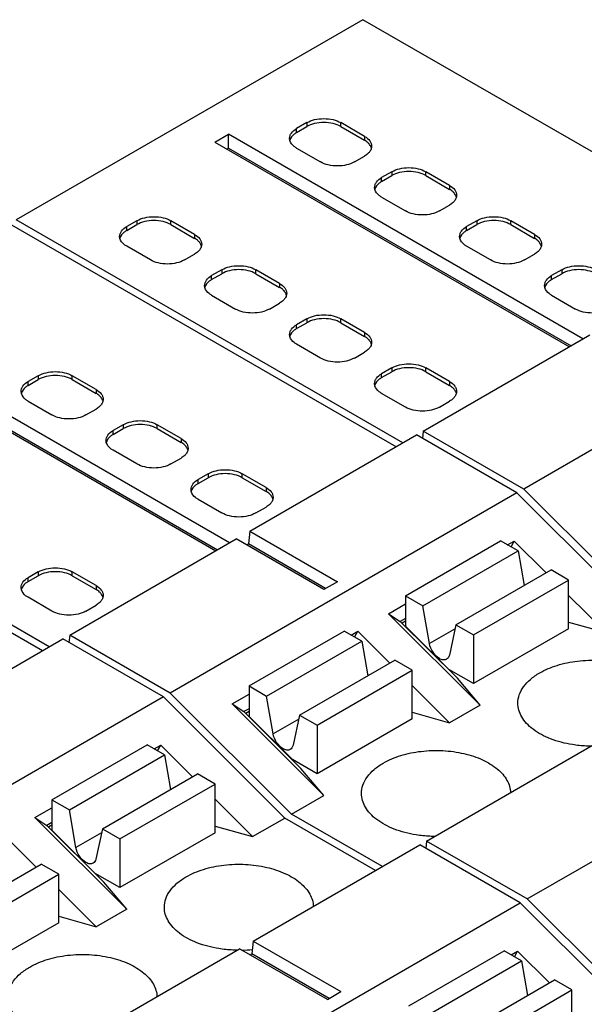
# Model space of a CAD drawing. Header units: inches. Extents: x 0 to 22, y 0 to 17.
# Tile 21 of 46: x 4.187 to 4.649, y 13.553 to 14.36. Entities that reach past the tile are written whole.
import ezdxf

# ---------------------------------------------------------------- set-up
doc = ezdxf.new("R2010")
doc.units = ezdxf.units.IN
doc.header["$LTSCALE"] = 1.21
doc.header["$MEASUREMENT"] = 0
doc.layers.get('0').update_dxf_attribs({"linetype": 'CONTINUOUS'})

msp = doc.modelspace()

# ---------------------------------------------------------------- linework, layer by layer
at = {"color": 7, "linetype": 'CONTINUOUS'}
for p, q in [((4.46797, 14.35957), (4.18401, 14.19562)), ((4.7846, 14.17675), (4.46797, 14.35957)), ((4.42203, 14.27519), (4.41368, 14.27036)), ((4.42203, 14.27519), (4.42203, 14.27197)), ((4.44987, 14.27197), (4.44987, 14.27519)), ((4.46936, 14.26393), (4.44987, 14.27519)), ((4.41368, 14.26715), (4.42203, 14.27197)), ((4.41368, 14.26715), (4.41368, 14.27036)), ((4.44987, 14.27197), (4.46936, 14.26072)), ((4.34666, 14.25923), (4.35779, 14.26566)), ((4.34666, 14.25923), (4.63705, 14.09156)), ((4.35779, 14.25441), (4.35779, 14.26566)), ((4.64819, 14.09799), (4.35779, 14.26566)), ((4.40816, 14.26055), (4.40792, 14.26233)), ((4.46936, 14.26393), (4.46936, 14.26072)), ((4.3564, 14.25361), (4.35779, 14.25441)), ((4.35779, 14.25441), (4.63845, 14.09237)), ((4.41368, 14.25429), (4.43317, 14.24304)), ((4.46101, 14.24304), (4.46936, 14.24786)), ((4.49163, 14.235), (4.48328, 14.23018)), ((4.49163, 14.235), (4.49163, 14.23179)), ((4.51947, 14.23179), (4.51947, 14.235)), ((4.53896, 14.22375), (4.51947, 14.235)), ((4.48328, 14.22696), (4.49163, 14.23179)), ((4.48328, 14.22696), (4.48328, 14.23018)), ((4.51947, 14.23179), (4.53896, 14.22053)), ((4.47775, 14.22037), (4.47751, 14.22214)), ((4.53896, 14.22375), (4.53896, 14.22053)), ((4.48328, 14.2141), (4.50277, 14.20285)), ((4.5306, 14.20285), (4.53896, 14.20768)), ((4.50064, 14.0128), (4.18401, 14.19562)), ((4.28284, 14.19482), (4.27449, 14.18999)), ((4.28284, 14.19482), (4.28284, 14.1916)), ((4.31068, 14.1916), (4.31068, 14.19482)), ((4.33016, 14.18356), (4.31068, 14.19482)), ((4.56123, 14.19482), (4.55288, 14.18999)), ((4.56123, 14.19482), (4.56123, 14.1916)), ((4.58907, 14.1916), (4.58907, 14.19482)), ((4.60855, 14.18356), (4.58907, 14.19482)), ((4.49507, 14.00959), (4.17844, 14.19241)), ((4.27449, 14.18678), (4.28284, 14.1916)), ((4.27449, 14.18678), (4.27449, 14.18999)), ((4.31068, 14.1916), (4.33016, 14.18035)), ((4.55288, 14.18678), (4.56123, 14.1916)), ((4.55288, 14.18678), (4.55288, 14.18999)), ((4.58907, 14.1916), (4.60855, 14.18035)), ((4.26896, 14.18019), (4.26872, 14.18196)), ((4.33016, 14.18356), (4.33016, 14.18035)), ((4.54735, 14.18019), (4.54711, 14.18196)), ((4.60855, 14.18356), (4.60855, 14.18035)), ((4.29397, 14.16267), (4.27449, 14.17392)), ((4.57236, 14.16267), (4.55288, 14.17392)), ((4.32181, 14.16267), (4.33016, 14.16749)), ((4.6002, 14.16267), (4.60855, 14.16749)), ((4.35244, 14.15463), (4.34408, 14.14981)), ((4.35244, 14.15463), (4.35244, 14.15142)), ((4.38027, 14.15142), (4.38027, 14.15463)), ((4.39976, 14.14338), (4.38027, 14.15463)), ((4.63082, 14.15463), (4.62247, 14.14981)), ((4.63082, 14.15463), (4.63082, 14.15142)), ((4.34408, 14.1466), (4.35244, 14.15142)), ((4.34408, 14.1466), (4.34408, 14.14981)), ((4.38027, 14.15142), (4.39976, 14.14017)), ((4.62247, 14.1466), (4.63082, 14.15142)), ((4.62247, 14.1466), (4.62247, 14.14981)), ((4.33856, 14.14), (4.33832, 14.14177)), ((4.39976, 14.14338), (4.39976, 14.14017)), ((4.88358, 14.13889), (4.59963, 13.97494)), ((4.61695, 14.14), (4.61671, 14.14177)), ((4.34408, 14.13374), (4.36357, 14.12248)), ((4.62247, 14.13374), (4.64196, 14.12248)), ((4.39141, 14.12248), (4.39976, 14.12731)), ((4.42203, 14.11445), (4.41368, 14.10963)), ((4.42203, 14.11445), (4.42203, 14.11123)), ((4.44987, 14.11123), (4.44987, 14.11445)), ((4.46936, 14.1032), (4.44987, 14.11445)), ((4.41368, 14.10641), (4.42203, 14.11123)), ((4.41368, 14.10641), (4.41368, 14.10963)), ((4.44987, 14.11123), (4.46936, 14.09998)), ((4.35866, 13.93082), (4.06827, 14.0985)), ((4.40816, 14.09982), (4.40792, 14.10159)), ((4.46936, 14.1032), (4.46936, 14.09998)), ((4.51734, 14.02244), (4.65375, 14.10121)), ((4.05713, 14.09207), (4.34753, 13.92439)), ((4.43317, 14.0823), (4.41368, 14.09355)), ((4.06827, 14.08725), (4.34892, 13.9252)), ((4.46101, 14.0823), (4.46936, 14.08712)), ((4.49163, 14.07426), (4.48328, 14.06944)), ((4.49163, 14.07426), (4.49163, 14.07105)), ((4.51947, 14.07105), (4.51947, 14.07426)), ((4.53896, 14.06301), (4.51947, 14.07426)), ((4.20211, 14.06783), (4.19375, 14.06301)), ((4.19375, 14.0598), (4.20211, 14.06462)), ((4.20211, 14.06783), (4.20211, 14.06462)), ((4.22994, 14.06462), (4.22994, 14.06783)), ((4.24943, 14.05658), (4.22994, 14.06783)), ((4.22994, 14.06462), (4.24943, 14.05337)), ((4.48328, 14.06623), (4.49163, 14.07105)), ((4.48328, 14.06623), (4.48328, 14.06944)), ((4.51947, 14.07105), (4.53896, 14.0598)), ((4.19375, 14.0598), (4.19375, 14.06301)), ((4.24943, 14.05658), (4.24943, 14.05337)), ((4.47775, 14.05963), (4.47751, 14.0614)), ((4.53896, 14.06301), (4.53896, 14.0598)), ((4.18823, 14.0532), (4.18799, 14.05497)), ((4.50277, 14.04212), (4.48328, 14.05337)), ((4.19375, 14.04694), (4.21324, 14.03569)), ((4.24108, 14.03569), (4.24943, 14.04051)), ((4.5306, 14.04212), (4.53896, 14.04694)), ((4.20555, 13.84242), (3.88892, 14.02524)), ((4.21112, 13.84563), (3.89449, 14.02845)), ((4.2717, 14.02765), (4.26335, 14.02283)), ((4.26335, 14.01961), (4.2717, 14.02443)), ((4.2717, 14.02765), (4.2717, 14.02443)), ((4.29954, 14.02443), (4.29954, 14.02765)), ((4.31903, 14.0164), (4.29954, 14.02765)), ((4.29954, 14.02443), (4.31903, 14.01318)), ((4.26335, 14.01961), (4.26335, 14.02283)), ((4.31903, 14.0164), (4.31903, 14.01318)), ((4.37537, 13.94047), (4.51178, 14.01923)), ((4.59406, 13.97172), (4.51178, 14.01923)), ((4.51734, 14.02244), (4.51666, 14.01641)), ((4.59963, 13.97494), (4.51734, 14.02244)), ((4.25783, 14.01302), (4.25759, 14.01479)), ((4.28284, 13.9955), (4.26335, 14.00675)), ((4.31068, 13.9955), (4.31903, 14.00032)), ((4.3413, 13.98746), (4.33295, 13.98264)), ((4.33295, 13.97943), (4.3413, 13.98425)), ((4.3413, 13.98746), (4.3413, 13.98425)), ((4.36914, 13.98425), (4.36914, 13.98746)), ((4.38863, 13.97621), (4.36914, 13.98746)), ((4.36914, 13.98425), (4.38863, 13.973)), ((4.33295, 13.97943), (4.33295, 13.98264)), ((4.38863, 13.97621), (4.38863, 13.973)), ((4.59406, 13.97172), (4.3101, 13.80777)), ((4.32742, 13.97283), (4.32718, 13.97461)), ((4.59406, 13.97172), (4.69349, 13.87252)), ((4.69906, 13.87574), (4.59963, 13.97494)), ((4.33295, 13.96657), (4.35244, 13.95532)), ((4.38027, 13.95532), (4.38863, 13.96014)), ((4.37537, 13.94047), (4.37417, 13.92991)), ((4.37537, 13.94047), (4.44717, 13.89901)), ((4.22782, 13.85528), (4.36423, 13.93404)), ((4.43603, 13.89258), (4.36423, 13.93404)), ((4.37278, 13.9291), (4.37417, 13.92991)), ((4.43743, 13.89338), (4.37417, 13.92991)), ((4.50277, 13.88748), (4.58071, 13.93249)), ((4.59506, 13.92421), (4.58071, 13.93249)), ((4.58647, 13.92916), (4.59185, 13.93227)), ((4.58925, 13.92756), (4.59185, 13.93227)), ((4.59185, 13.93227), (4.61793, 13.90625)), ((4.51711, 13.8792), (4.59506, 13.92421)), ((4.59506, 13.92421), (4.59996, 13.89587)), ((4.20211, 13.9071), (4.19375, 13.90227)), ((4.19375, 13.89906), (4.20211, 13.90388)), ((4.20211, 13.9071), (4.20211, 13.90388)), ((4.22994, 13.90388), (4.22994, 13.9071)), ((4.24943, 13.89584), (4.22994, 13.9071)), ((4.22994, 13.90388), (4.24943, 13.89263)), ((4.5441, 13.86362), (4.62205, 13.90863)), ((4.63639, 13.90034), (4.62205, 13.90863)), ((4.19375, 13.89906), (4.19375, 13.90227)), ((4.24943, 13.89584), (4.24943, 13.89263)), ((4.44717, 13.89901), (4.43603, 13.89258)), ((4.55844, 13.85534), (4.63639, 13.90034)), ((4.59975, 13.89707), (4.60058, 13.89624)), ((4.63639, 13.86048), (4.63639, 13.90034)), ((4.18823, 13.89246), (4.18799, 13.89424)), ((4.50277, 13.88748), (4.50277, 13.86256)), ((4.50277, 13.88748), (4.51711, 13.8792)), ((4.63639, 13.88783), (4.66704, 13.85725)), ((4.21324, 13.87495), (4.19375, 13.8862)), ((4.24108, 13.87495), (4.24943, 13.87977)), ((4.48885, 13.8728), (4.50277, 13.88083)), ((4.52245, 13.84831), (4.51711, 13.8792)), ((4.48885, 13.8728), (4.49859, 13.86645)), ((4.48885, 13.8728), (4.56404, 13.79778)), ((4.50277, 13.86886), (4.49859, 13.86645)), ((4.54529, 13.81985), (4.49859, 13.86645)), ((4.50277, 13.86655), (4.50005, 13.86499)), ((4.50277, 13.86256), (4.53831, 13.8271)), ((4.5441, 13.86362), (4.53876, 13.8389)), ((4.5441, 13.86362), (4.55844, 13.85534)), ((4.63639, 13.86593), (4.66704, 13.85725)), ((4.22782, 13.85528), (4.22714, 13.84924)), ((4.3101, 13.80777), (4.22782, 13.85528)), ((4.37471, 13.81354), (4.45266, 13.85855)), ((4.467, 13.85027), (4.45266, 13.85855)), ((4.45842, 13.85523), (4.46379, 13.85833)), ((4.46119, 13.85362), (4.46379, 13.85833)), ((4.48987, 13.83231), (4.46379, 13.85833)), ((4.5434, 13.86041), (4.52245, 13.84831)), ((4.63639, 13.86048), (4.55844, 13.81548)), ((4.55844, 13.85534), (4.55844, 13.81548)), ((4.08584, 13.7733), (4.22225, 13.85206)), ((4.30453, 13.80455), (4.22225, 13.85206)), ((4.38905, 13.80526), (4.467, 13.85027)), ((4.467, 13.85027), (4.4719, 13.82193)), ((4.41604, 13.78968), (4.49399, 13.83469)), ((4.50833, 13.8264), (4.49399, 13.83469)), ((4.43038, 13.7814), (4.50833, 13.8264)), ((4.47169, 13.82313), (4.47253, 13.8223)), ((4.50833, 13.78654), (4.50833, 13.8264)), ((4.55844, 13.81548), (4.53831, 13.8271)), ((4.56404, 13.79778), (4.54529, 13.81985)), ((4.40953, 13.70857), (4.3101, 13.80777)), ((4.36079, 13.79886), (4.37471, 13.80689)), ((4.37471, 13.81354), (4.37471, 13.78862)), ((4.37471, 13.81354), (4.38905, 13.80526)), ((4.53898, 13.78331), (4.50833, 13.81389)), ((4.30453, 13.80455), (4.02058, 13.6406)), ((4.30453, 13.80455), (4.40397, 13.70535)), ((4.36079, 13.79886), (4.37053, 13.79251)), ((4.43598, 13.72384), (4.36079, 13.79886)), ((4.39439, 13.77438), (4.38905, 13.80526)), ((4.60241, 13.63899), (4.88637, 13.80295)), ((4.37471, 13.79492), (4.37053, 13.79251)), ((4.41724, 13.74591), (4.37053, 13.79251)), ((4.37471, 13.79262), (4.37199, 13.79105)), ((4.50833, 13.79199), (4.53898, 13.78331)), ((4.56404, 13.79778), (4.53898, 13.78331)), ((4.37471, 13.78862), (4.41025, 13.75316)), ((4.41535, 13.78647), (4.39439, 13.77438)), ((4.41604, 13.78968), (4.4107, 13.76496)), ((4.41604, 13.78968), (4.43038, 13.7814)), ((4.50833, 13.78654), (4.43038, 13.74154)), ((4.43038, 13.7814), (4.43038, 13.74154)), ((4.21324, 13.72032), (4.29119, 13.76532)), ((4.30554, 13.75704), (4.29119, 13.76532)), ((4.29695, 13.762), (4.30233, 13.7651)), ((4.29972, 13.7604), (4.30233, 13.7651)), ((4.30233, 13.7651), (4.32841, 13.73908)), ((4.52013, 13.6865), (4.65654, 13.76526)), ((4.22759, 13.71203), (4.30554, 13.75704)), ((4.30554, 13.75704), (4.31043, 13.72871)), ((4.43038, 13.74154), (4.41025, 13.75316)), ((4.43598, 13.72384), (4.41724, 13.74591)), ((4.25457, 13.69645), (4.33252, 13.74146)), ((4.34687, 13.73317), (4.33252, 13.74146)), ((4.26892, 13.68817), (4.34687, 13.73317)), ((4.31023, 13.7299), (4.31106, 13.72907)), ((4.34687, 13.69332), (4.34687, 13.73317)), ((4.21324, 13.72032), (4.21324, 13.69539)), ((4.21324, 13.72032), (4.22759, 13.71203)), ((4.34687, 13.72066), (4.37752, 13.69008)), ((4.40953, 13.70857), (4.43598, 13.72384)), ((4.19932, 13.70563), (4.21324, 13.71366)), ((4.23293, 13.68115), (4.22759, 13.71203)), ((4.19932, 13.70563), (4.20907, 13.69928)), ((4.19932, 13.70563), (4.27452, 13.63061)), ((4.21324, 13.70169), (4.20907, 13.69928)), ((4.37752, 13.69008), (4.40397, 13.70535)), ((4.47837, 13.66239), (4.40397, 13.70535)), ((4.48394, 13.66561), (4.40953, 13.70857)), ((4.25577, 13.65269), (4.20907, 13.69928)), ((4.21324, 13.69939), (4.21053, 13.69782)), ((4.21324, 13.69539), (4.24879, 13.65993)), ((4.25388, 13.69325), (4.23293, 13.68115)), ((4.25457, 13.69645), (4.24923, 13.67173)), ((4.25457, 13.69645), (4.26892, 13.68817)), ((4.34687, 13.69332), (4.26892, 13.64831)), ((4.34687, 13.69876), (4.37752, 13.69008)), ((4.20035, 13.66514), (4.17427, 13.69116)), ((4.26892, 13.68817), (4.26892, 13.64831)), ((4.52013, 13.6865), (4.51944, 13.68047)), ((4.60241, 13.63899), (4.52013, 13.6865)), ((4.37815, 13.60453), (4.51456, 13.68329)), ((4.59684, 13.63578), (4.51456, 13.68329)), ((4.12651, 13.62251), (4.20446, 13.66752)), ((4.21881, 13.65924), (4.20446, 13.66752)), ((4.14086, 13.61423), (4.21881, 13.65924)), ((4.21881, 13.61938), (4.21881, 13.65924)), ((4.26892, 13.64831), (4.24879, 13.65993)), ((4.24946, 13.61615), (4.21881, 13.64672)), ((4.27452, 13.63061), (4.25577, 13.65269)), ((4.70184, 13.53979), (4.60241, 13.63899)), ((4.27452, 13.63061), (4.24946, 13.61615)), ((4.31288, 13.47183), (4.59684, 13.63578)), ((4.59684, 13.63578), (4.69627, 13.53658)), ((4.21881, 13.62482), (4.24946, 13.61615)), ((4.21881, 13.61938), (4.14086, 13.57437)), ((4.37815, 13.60453), (4.37695, 13.59397)), ((4.37815, 13.60453), (4.44995, 13.56307)), ((4.2306, 13.51933), (4.36701, 13.5981)), ((4.43882, 13.55664), (4.36701, 13.5981)), ((4.50555, 13.55154), (4.5835, 13.59655)), ((4.59785, 13.58826), (4.5835, 13.59655)), ((4.58926, 13.59322), (4.59463, 13.59633)), ((4.59203, 13.59162), (4.59463, 13.59633)), ((4.59463, 13.59633), (4.62071, 13.57031)), ((4.37556, 13.59316), (4.37695, 13.59397)), ((4.44021, 13.55744), (4.37695, 13.59397)), ((4.5199, 13.54326), (4.59785, 13.58826)), ((4.59785, 13.58826), (4.60274, 13.55993)), ((4.54688, 13.52768), (4.62483, 13.57268)), ((4.63918, 13.5644), (4.62483, 13.57268)), ((4.56123, 13.51939), (4.63918, 13.5644)), ((4.63918, 13.52454), (4.63918, 13.5644)), ((4.43882, 13.55664), (4.44995, 13.56307)), ((4.60254, 13.56112), (4.60337, 13.56029))]:
    msp.add_line(p, q, dxfattribs=at)
msp.add_arc((4.3664, 13.70136), 0.10436, 271.20371, 276.08982, dxfattribs=at)
for points, knots in [([(4.42203, 14.27519), (4.42401, 14.27633), (4.4286, 14.27799), (4.43595, 14.27879), (4.4433, 14.27799), (4.4479, 14.27633), (4.44987, 14.27519)], [0, 0, 0, 0, 0.237254, 0.5, 0.762746, 1, 1, 1, 1]), ([(4.44987, 14.27197), (4.4479, 14.27311), (4.4433, 14.27478), (4.43595, 14.27557), (4.4286, 14.27478), (4.42401, 14.27311), (4.42203, 14.27197)], [0, 0, 0, 0, 0.237254, 0.5, 0.762746, 1, 1, 1, 1]), ([(4.40792, 14.26233), (4.40792, 14.26308), (4.40819, 14.26464), (4.40986, 14.26769), (4.41205, 14.26942), (4.41368, 14.27036)], [0, 0, 0, 0, 0.218409, 0.452256, 1, 1, 1, 1]), ([(4.41368, 14.26715), (4.41298, 14.26675), (4.41065, 14.2652), (4.40869, 14.26283), (4.40816, 14.26088)], [0, 0, 0, 0, 0.286027, 1, 1, 1, 1]), ([(4.41368, 14.25429), (4.41298, 14.25469), (4.41065, 14.25624), (4.40869, 14.25861), (4.40816, 14.26055)], [0, 0, 0, 0, 0.286027, 1, 1, 1, 1]), ([(4.46936, 14.26393), (4.47099, 14.26299), (4.47318, 14.26126), (4.47485, 14.25821), (4.47512, 14.25665), (4.47512, 14.2559)], [0, 0, 0, 0, 0.547744, 0.781591, 1, 1, 1, 1]), ([(4.47299, 14.25783), (4.47275, 14.2581), (4.47167, 14.25922), (4.47039, 14.26013), (4.46936, 14.26072)], [0, 0, 0, 0, 0.234325, 1, 1, 1, 1]), ([(4.47299, 14.25075), (4.47275, 14.25047), (4.47167, 14.24936), (4.47039, 14.24845), (4.46936, 14.24786)], [0, 0, 0, 0, 0.234325, 1, 1, 1, 1]), ([(4.47493, 14.25429), (4.47485, 14.2546), (4.47443, 14.25589), (4.47367, 14.25706), (4.47299, 14.25783)], [0, 0, 0, 0, 0.237067, 1, 1, 1, 1]), ([(4.47512, 14.2559), (4.47512, 14.255), (4.47471, 14.25309), (4.47364, 14.25149), (4.47299, 14.25075)], [0, 0, 0, 0, 0.47659, 1, 1, 1, 1]), ([(4.46101, 14.24304), (4.45903, 14.2419), (4.45444, 14.24023), (4.44709, 14.23943), (4.43974, 14.24023), (4.43514, 14.2419), (4.43317, 14.24304)], [0, 0, 0, 0, 0.237254, 0.5, 0.762746, 1, 1, 1, 1]), ([(4.49163, 14.235), (4.49361, 14.23614), (4.4982, 14.23781), (4.50555, 14.2386), (4.5129, 14.23781), (4.51749, 14.23614), (4.51947, 14.235)], [0, 0, 0, 0, 0.237254, 0.5, 0.762746, 1, 1, 1, 1]), ([(4.51947, 14.23179), (4.51749, 14.23293), (4.5129, 14.23459), (4.50555, 14.23539), (4.4982, 14.23459), (4.49361, 14.23293), (4.49163, 14.23179)], [0, 0, 0, 0, 0.237254, 0.5, 0.762746, 1, 1, 1, 1]), ([(4.47751, 14.22214), (4.47751, 14.22289), (4.47779, 14.22445), (4.47945, 14.22751), (4.48165, 14.22924), (4.48328, 14.23018)], [0, 0, 0, 0, 0.218409, 0.452256, 1, 1, 1, 1]), ([(4.48328, 14.22696), (4.48258, 14.22656), (4.48024, 14.22501), (4.47828, 14.22264), (4.47775, 14.2207)], [0, 0, 0, 0, 0.286027, 1, 1, 1, 1]), ([(4.48328, 14.2141), (4.48258, 14.21451), (4.48024, 14.21606), (4.47828, 14.21843), (4.47775, 14.22037)], [0, 0, 0, 0, 0.286027, 1, 1, 1, 1]), ([(4.53896, 14.22375), (4.54058, 14.22281), (4.54278, 14.22108), (4.54445, 14.21803), (4.54472, 14.21646), (4.54472, 14.21571)], [0, 0, 0, 0, 0.547744, 0.781591, 1, 1, 1, 1]), ([(4.54259, 14.21765), (4.54235, 14.21792), (4.54126, 14.21903), (4.53998, 14.21994), (4.53896, 14.22053)], [0, 0, 0, 0, 0.234325, 1, 1, 1, 1]), ([(4.54452, 14.21411), (4.54445, 14.21442), (4.54403, 14.21571), (4.54327, 14.21687), (4.54259, 14.21765)], [0, 0, 0, 0, 0.237067, 1, 1, 1, 1]), ([(4.54259, 14.21056), (4.54235, 14.21029), (4.54126, 14.20918), (4.53998, 14.20827), (4.53896, 14.20768)], [0, 0, 0, 0, 0.234325, 1, 1, 1, 1]), ([(4.54472, 14.21571), (4.54472, 14.21481), (4.54431, 14.21291), (4.54324, 14.2113), (4.54259, 14.21056)], [0, 0, 0, 0, 0.47659, 1, 1, 1, 1]), ([(4.5306, 14.20285), (4.52863, 14.20171), (4.52403, 14.20005), (4.51669, 14.19925), (4.50934, 14.20005), (4.50474, 14.20171), (4.50277, 14.20285)], [0, 0, 0, 0, 0.237254, 0.5, 0.762746, 1, 1, 1, 1]), ([(4.28284, 14.19482), (4.28481, 14.19596), (4.28941, 14.19762), (4.29676, 14.19842), (4.30411, 14.19762), (4.3087, 14.19596), (4.31068, 14.19482)], [0, 0, 0, 0, 0.237254, 0.5, 0.762746, 1, 1, 1, 1]), ([(4.31068, 14.1916), (4.3087, 14.19274), (4.30411, 14.19441), (4.29676, 14.1952), (4.28941, 14.19441), (4.28481, 14.19274), (4.28284, 14.1916)], [0, 0, 0, 0, 0.237254, 0.5, 0.762746, 1, 1, 1, 1]), ([(4.56123, 14.19482), (4.5632, 14.19596), (4.5678, 14.19762), (4.57515, 14.19842), (4.58249, 14.19762), (4.58709, 14.19596), (4.58907, 14.19482)], [0, 0, 0, 0, 0.237254, 0.5, 0.762746, 1, 1, 1, 1]), ([(4.58907, 14.1916), (4.58709, 14.19274), (4.58249, 14.19441), (4.57515, 14.1952), (4.5678, 14.19441), (4.5632, 14.19274), (4.56123, 14.1916)], [0, 0, 0, 0, 0.237254, 0.5, 0.762746, 1, 1, 1, 1]), ([(4.26872, 14.18196), (4.26872, 14.18271), (4.269, 14.18427), (4.27066, 14.18732), (4.27286, 14.18905), (4.27449, 14.18999)], [0, 0, 0, 0, 0.218409, 0.452256, 1, 1, 1, 1]), ([(4.27449, 14.18678), (4.27379, 14.18638), (4.27145, 14.18483), (4.26949, 14.18246), (4.26896, 14.18051)], [0, 0, 0, 0, 0.286027, 1, 1, 1, 1]), ([(4.54711, 14.18196), (4.54711, 14.18271), (4.54739, 14.18427), (4.54905, 14.18732), (4.55125, 14.18905), (4.55288, 14.18999)], [0, 0, 0, 0, 0.218409, 0.452256, 1, 1, 1, 1]), ([(4.55288, 14.18678), (4.55218, 14.18638), (4.54984, 14.18483), (4.54788, 14.18246), (4.54735, 14.18051)], [0, 0, 0, 0, 0.286027, 1, 1, 1, 1]), ([(4.27449, 14.17392), (4.27379, 14.17432), (4.27145, 14.17587), (4.26949, 14.17824), (4.26896, 14.18019)], [0, 0, 0, 0, 0.286027, 1, 1, 1, 1]), ([(4.33016, 14.18356), (4.33179, 14.18262), (4.33399, 14.18089), (4.33565, 14.17784), (4.33593, 14.17628), (4.33593, 14.17553)], [0, 0, 0, 0, 0.547744, 0.781591, 1, 1, 1, 1]), ([(4.33379, 14.17746), (4.33355, 14.17774), (4.33247, 14.17885), (4.33119, 14.17976), (4.33016, 14.18035)], [0, 0, 0, 0, 0.234325, 1, 1, 1, 1]), ([(4.33573, 14.17392), (4.33565, 14.17423), (4.33524, 14.17552), (4.33448, 14.17669), (4.33379, 14.17746)], [0, 0, 0, 0, 0.237067, 1, 1, 1, 1]), ([(4.55288, 14.17392), (4.55218, 14.17432), (4.54984, 14.17587), (4.54788, 14.17824), (4.54735, 14.18019)], [0, 0, 0, 0, 0.286027, 1, 1, 1, 1]), ([(4.60855, 14.18356), (4.61018, 14.18262), (4.61238, 14.18089), (4.61404, 14.17784), (4.61432, 14.17628), (4.61432, 14.17553)], [0, 0, 0, 0, 0.547744, 0.781591, 1, 1, 1, 1]), ([(4.61218, 14.17746), (4.61194, 14.17774), (4.61086, 14.17885), (4.60958, 14.17976), (4.60855, 14.18035)], [0, 0, 0, 0, 0.234325, 1, 1, 1, 1]), ([(4.61412, 14.17392), (4.61404, 14.17423), (4.61363, 14.17552), (4.61286, 14.17669), (4.61218, 14.17746)], [0, 0, 0, 0, 0.237067, 1, 1, 1, 1]), ([(4.33379, 14.17038), (4.33355, 14.17011), (4.33247, 14.16899), (4.33119, 14.16808), (4.33016, 14.16749)], [0, 0, 0, 0, 0.234325, 1, 1, 1, 1]), ([(4.33593, 14.17553), (4.33593, 14.17463), (4.33552, 14.17272), (4.33445, 14.17112), (4.33379, 14.17038)], [0, 0, 0, 0, 0.47659, 1, 1, 1, 1]), ([(4.61218, 14.17038), (4.61194, 14.17011), (4.61086, 14.16899), (4.60958, 14.16808), (4.60855, 14.16749)], [0, 0, 0, 0, 0.234325, 1, 1, 1, 1]), ([(4.61432, 14.17553), (4.61432, 14.17463), (4.61391, 14.17272), (4.61284, 14.17112), (4.61218, 14.17038)], [0, 0, 0, 0, 0.47659, 1, 1, 1, 1]), ([(4.32181, 14.16267), (4.31984, 14.16153), (4.31524, 14.15986), (4.30789, 14.15907), (4.30055, 14.15986), (4.29595, 14.16153), (4.29397, 14.16267)], [0, 0, 0, 0, 0.237254, 0.5, 0.762746, 1, 1, 1, 1]), ([(4.6002, 14.16267), (4.59823, 14.16153), (4.59363, 14.15986), (4.58628, 14.15907), (4.57893, 14.15986), (4.57434, 14.16153), (4.57236, 14.16267)], [0, 0, 0, 0, 0.237254, 0.5, 0.762746, 1, 1, 1, 1]), ([(4.35244, 14.15463), (4.35441, 14.15577), (4.35901, 14.15744), (4.36636, 14.15823), (4.3737, 14.15744), (4.3783, 14.15577), (4.38027, 14.15463)], [0, 0, 0, 0, 0.237254, 0.5, 0.762746, 1, 1, 1, 1]), ([(4.38027, 14.15142), (4.3783, 14.15256), (4.3737, 14.15422), (4.36636, 14.15502), (4.35901, 14.15422), (4.35441, 14.15256), (4.35244, 14.15142)], [0, 0, 0, 0, 0.237254, 0.5, 0.762746, 1, 1, 1, 1]), ([(4.63082, 14.15463), (4.6328, 14.15577), (4.6374, 14.15744), (4.64474, 14.15823), (4.65209, 14.15744), (4.65669, 14.15577), (4.65866, 14.15463)], [0, 0, 0, 0, 0.237254, 0.5, 0.762746, 1, 1, 1, 1]), ([(4.65866, 14.15142), (4.65669, 14.15256), (4.65209, 14.15422), (4.64474, 14.15502), (4.6374, 14.15422), (4.6328, 14.15256), (4.63082, 14.15142)], [0, 0, 0, 0, 0.237254, 0.5, 0.762746, 1, 1, 1, 1]), ([(4.33832, 14.14177), (4.33832, 14.14252), (4.3386, 14.14409), (4.34026, 14.14714), (4.34246, 14.14887), (4.34408, 14.14981)], [0, 0, 0, 0, 0.218409, 0.452256, 1, 1, 1, 1]), ([(4.34408, 14.1466), (4.34339, 14.14619), (4.34105, 14.14464), (4.33909, 14.14227), (4.33856, 14.14033)], [0, 0, 0, 0, 0.286027, 1, 1, 1, 1]), ([(4.61671, 14.14177), (4.61671, 14.14252), (4.61698, 14.14409), (4.61865, 14.14714), (4.62084, 14.14887), (4.62247, 14.14981)], [0, 0, 0, 0, 0.218409, 0.452256, 1, 1, 1, 1]), ([(4.62247, 14.1466), (4.62177, 14.14619), (4.61944, 14.14464), (4.61748, 14.14227), (4.61695, 14.14033)], [0, 0, 0, 0, 0.286027, 1, 1, 1, 1]), ([(4.34408, 14.13374), (4.34339, 14.13414), (4.34105, 14.13569), (4.33909, 14.13806), (4.33856, 14.14)], [0, 0, 0, 0, 0.286027, 1, 1, 1, 1]), ([(4.39976, 14.14338), (4.40139, 14.14244), (4.40359, 14.14071), (4.40525, 14.13766), (4.40553, 14.13609), (4.40553, 14.13534)], [0, 0, 0, 0, 0.547744, 0.781591, 1, 1, 1, 1]), ([(4.40339, 14.13728), (4.40315, 14.13755), (4.40207, 14.13866), (4.40079, 14.13957), (4.39976, 14.14017)], [0, 0, 0, 0, 0.234325, 1, 1, 1, 1]), ([(4.40533, 14.13374), (4.40525, 14.13405), (4.40484, 14.13534), (4.40407, 14.1365), (4.40339, 14.13728)], [0, 0, 0, 0, 0.237067, 1, 1, 1, 1]), ([(4.62247, 14.13374), (4.62177, 14.13414), (4.61944, 14.13569), (4.61748, 14.13806), (4.61695, 14.14)], [0, 0, 0, 0, 0.286027, 1, 1, 1, 1]), ([(4.40339, 14.13019), (4.40315, 14.12992), (4.40207, 14.12881), (4.40079, 14.1279), (4.39976, 14.12731)], [0, 0, 0, 0, 0.234325, 1, 1, 1, 1]), ([(4.40553, 14.13534), (4.40553, 14.13444), (4.40512, 14.13254), (4.40404, 14.13094), (4.40339, 14.13019)], [0, 0, 0, 0, 0.47659, 1, 1, 1, 1]), ([(4.39141, 14.12248), (4.38943, 14.12134), (4.38484, 14.11968), (4.37749, 14.11888), (4.37014, 14.11968), (4.36555, 14.12134), (4.36357, 14.12248)], [0, 0, 0, 0, 0.237254, 0.5, 0.762746, 1, 1, 1, 1]), ([(4.6698, 14.12248), (4.66782, 14.12134), (4.66323, 14.11968), (4.65588, 14.11888), (4.64853, 14.11968), (4.64394, 14.12134), (4.64196, 14.12248)], [0, 0, 0, 0, 0.237254, 0.5, 0.762746, 1, 1, 1, 1]), ([(4.42203, 14.11445), (4.42401, 14.11559), (4.4286, 14.11725), (4.43595, 14.11805), (4.4433, 14.11725), (4.4479, 14.11559), (4.44987, 14.11445)], [0, 0, 0, 0, 0.237254, 0.5, 0.762746, 1, 1, 1, 1]), ([(4.44987, 14.11123), (4.4479, 14.11237), (4.4433, 14.11404), (4.43595, 14.11484), (4.4286, 14.11404), (4.42401, 14.11237), (4.42203, 14.11123)], [0, 0, 0, 0, 0.237254, 0.5, 0.762746, 1, 1, 1, 1]), ([(4.40792, 14.10159), (4.40792, 14.10234), (4.40819, 14.1039), (4.40986, 14.10695), (4.41205, 14.10868), (4.41368, 14.10963)], [0, 0, 0, 0, 0.218409, 0.452256, 1, 1, 1, 1]), ([(4.41368, 14.10641), (4.41298, 14.10601), (4.41065, 14.10446), (4.40869, 14.10209), (4.40816, 14.10015)], [0, 0, 0, 0, 0.286027, 1, 1, 1, 1]), ([(4.41368, 14.09355), (4.41298, 14.09395), (4.41065, 14.0955), (4.40869, 14.09787), (4.40816, 14.09982)], [0, 0, 0, 0, 0.286027, 1, 1, 1, 1]), ([(4.46936, 14.1032), (4.47099, 14.10226), (4.47318, 14.10052), (4.47485, 14.09747), (4.47512, 14.09591), (4.47512, 14.09516)], [0, 0, 0, 0, 0.547744, 0.781591, 1, 1, 1, 1]), ([(4.47299, 14.09709), (4.47275, 14.09737), (4.47167, 14.09848), (4.47039, 14.09939), (4.46936, 14.09998)], [0, 0, 0, 0, 0.234325, 1, 1, 1, 1]), ([(4.47493, 14.09355), (4.47485, 14.09386), (4.47443, 14.09516), (4.47367, 14.09632), (4.47299, 14.09709)], [0, 0, 0, 0, 0.237067, 1, 1, 1, 1]), ([(4.47299, 14.09001), (4.47275, 14.08974), (4.47167, 14.08862), (4.47039, 14.08772), (4.46936, 14.08712)], [0, 0, 0, 0, 0.234325, 1, 1, 1, 1]), ([(4.47512, 14.09516), (4.47512, 14.09426), (4.47471, 14.09235), (4.47364, 14.09075), (4.47299, 14.09001)], [0, 0, 0, 0, 0.47659, 1, 1, 1, 1]), ([(4.46101, 14.0823), (4.45903, 14.08116), (4.45444, 14.07949), (4.44709, 14.0787), (4.43974, 14.07949), (4.43514, 14.08116), (4.43317, 14.0823)], [0, 0, 0, 0, 0.237254, 0.5, 0.762746, 1, 1, 1, 1]), ([(4.49163, 14.07426), (4.49361, 14.0754), (4.4982, 14.07707), (4.50555, 14.07787), (4.5129, 14.07707), (4.51749, 14.0754), (4.51947, 14.07426)], [0, 0, 0, 0, 0.237254, 0.5, 0.762746, 1, 1, 1, 1]), ([(4.51947, 14.07105), (4.51749, 14.07219), (4.5129, 14.07385), (4.50555, 14.07465), (4.4982, 14.07385), (4.49361, 14.07219), (4.49163, 14.07105)], [0, 0, 0, 0, 0.237254, 0.5, 0.762746, 1, 1, 1, 1]), ([(4.20211, 14.06783), (4.20408, 14.06897), (4.20868, 14.07064), (4.21603, 14.07144), (4.22337, 14.07064), (4.22797, 14.06897), (4.22994, 14.06783)], [0, 0, 0, 0, 0.237254, 0.5, 0.762746, 1, 1, 1, 1]), ([(4.22994, 14.06462), (4.22797, 14.06576), (4.22337, 14.06743), (4.21603, 14.06822), (4.20868, 14.06743), (4.20408, 14.06576), (4.20211, 14.06462)], [0, 0, 0, 0, 0.237254, 0.5, 0.762746, 1, 1, 1, 1]), ([(4.47751, 14.0614), (4.47751, 14.06215), (4.47779, 14.06372), (4.47945, 14.06677), (4.48165, 14.0685), (4.48328, 14.06944)], [0, 0, 0, 0, 0.218409, 0.452256, 1, 1, 1, 1]), ([(4.48328, 14.06623), (4.48258, 14.06582), (4.48024, 14.06428), (4.47828, 14.0619), (4.47775, 14.05996)], [0, 0, 0, 0, 0.286027, 1, 1, 1, 1]), ([(4.18799, 14.05497), (4.18799, 14.05572), (4.18827, 14.05729), (4.18993, 14.06034), (4.19213, 14.06207), (4.19375, 14.06301)], [0, 0, 0, 0, 0.218409, 0.452256, 1, 1, 1, 1]), ([(4.19375, 14.0598), (4.19306, 14.05939), (4.19072, 14.05785), (4.18876, 14.05547), (4.18823, 14.05353)], [0, 0, 0, 0, 0.286027, 1, 1, 1, 1]), ([(4.24943, 14.05658), (4.25106, 14.05564), (4.25326, 14.05391), (4.25492, 14.05086), (4.2552, 14.04929), (4.2552, 14.04854)], [0, 0, 0, 0, 0.547744, 0.781591, 1, 1, 1, 1]), ([(4.48328, 14.05337), (4.48258, 14.05377), (4.48024, 14.05532), (4.47828, 14.05769), (4.47775, 14.05963)], [0, 0, 0, 0, 0.286027, 1, 1, 1, 1]), ([(4.53896, 14.06301), (4.54058, 14.06207), (4.54278, 14.06034), (4.54445, 14.05729), (4.54472, 14.05572), (4.54472, 14.05497)], [0, 0, 0, 0, 0.547744, 0.781591, 1, 1, 1, 1]), ([(4.54259, 14.05691), (4.54235, 14.05718), (4.54126, 14.05829), (4.53998, 14.0592), (4.53896, 14.0598)], [0, 0, 0, 0, 0.234325, 1, 1, 1, 1]), ([(4.54452, 14.05337), (4.54445, 14.05368), (4.54403, 14.05497), (4.54327, 14.05613), (4.54259, 14.05691)], [0, 0, 0, 0, 0.237067, 1, 1, 1, 1]), ([(4.19375, 14.04694), (4.19306, 14.04734), (4.19072, 14.04889), (4.18876, 14.05126), (4.18823, 14.0532)], [0, 0, 0, 0, 0.286027, 1, 1, 1, 1]), ([(4.25306, 14.05048), (4.25282, 14.05075), (4.25174, 14.05186), (4.25046, 14.05277), (4.24943, 14.05337)], [0, 0, 0, 0, 0.234325, 1, 1, 1, 1]), ([(4.255, 14.04694), (4.25492, 14.04725), (4.25451, 14.04854), (4.25374, 14.04971), (4.25306, 14.05048)], [0, 0, 0, 0, 0.237067, 1, 1, 1, 1]), ([(4.2552, 14.04854), (4.2552, 14.04764), (4.25479, 14.04574), (4.25371, 14.04414), (4.25306, 14.04339)], [0, 0, 0, 0, 0.47659, 1, 1, 1, 1]), ([(4.54259, 14.04982), (4.54235, 14.04955), (4.54126, 14.04844), (4.53998, 14.04753), (4.53896, 14.04694)], [0, 0, 0, 0, 0.234325, 1, 1, 1, 1]), ([(4.54472, 14.05497), (4.54472, 14.05407), (4.54431, 14.05217), (4.54324, 14.05057), (4.54259, 14.04982)], [0, 0, 0, 0, 0.47659, 1, 1, 1, 1]), ([(4.25306, 14.04339), (4.25282, 14.04312), (4.25174, 14.04201), (4.25046, 14.0411), (4.24943, 14.04051)], [0, 0, 0, 0, 0.234325, 1, 1, 1, 1]), ([(4.5306, 14.04212), (4.52863, 14.04097), (4.52403, 14.03931), (4.51669, 14.03851), (4.50934, 14.03931), (4.50474, 14.04097), (4.50277, 14.04212)], [0, 0, 0, 0, 0.237254, 0.5, 0.762746, 1, 1, 1, 1]), ([(4.24108, 14.03569), (4.2391, 14.03454), (4.23451, 14.03288), (4.22716, 14.03208), (4.21981, 14.03288), (4.21522, 14.03454), (4.21324, 14.03569)], [0, 0, 0, 0, 0.237254, 0.5, 0.762746, 1, 1, 1, 1]), ([(4.2717, 14.02765), (4.27368, 14.02879), (4.27827, 14.03046), (4.28562, 14.03125), (4.29297, 14.03046), (4.29757, 14.02879), (4.29954, 14.02765)], [0, 0, 0, 0, 0.237254, 0.5, 0.762746, 1, 1, 1, 1]), ([(4.29954, 14.02443), (4.29757, 14.02558), (4.29297, 14.02724), (4.28562, 14.02804), (4.27827, 14.02724), (4.27368, 14.02558), (4.2717, 14.02443)], [0, 0, 0, 0, 0.237254, 0.5, 0.762746, 1, 1, 1, 1]), ([(4.25759, 14.01479), (4.25759, 14.01554), (4.25786, 14.0171), (4.25953, 14.02016), (4.26172, 14.02189), (4.26335, 14.02283)], [0, 0, 0, 0, 0.218409, 0.452256, 1, 1, 1, 1]), ([(4.26335, 14.01961), (4.26265, 14.01921), (4.26032, 14.01766), (4.25836, 14.01529), (4.25783, 14.01335)], [0, 0, 0, 0, 0.286027, 1, 1, 1, 1]), ([(4.31903, 14.0164), (4.32066, 14.01546), (4.32286, 14.01373), (4.32452, 14.01067), (4.32479, 14.00911), (4.32479, 14.00836)], [0, 0, 0, 0, 0.547744, 0.781591, 1, 1, 1, 1]), ([(4.26335, 14.00675), (4.26265, 14.00716), (4.26032, 14.0087), (4.25836, 14.01108), (4.25783, 14.01302)], [0, 0, 0, 0, 0.286027, 1, 1, 1, 1]), ([(4.32266, 14.0103), (4.32242, 14.01057), (4.32134, 14.01168), (4.32006, 14.01259), (4.31903, 14.01318)], [0, 0, 0, 0, 0.234325, 1, 1, 1, 1]), ([(4.3246, 14.00675), (4.32452, 14.00707), (4.3241, 14.00836), (4.32334, 14.00952), (4.32266, 14.0103)], [0, 0, 0, 0, 0.237067, 1, 1, 1, 1]), ([(4.32479, 14.00836), (4.32479, 14.00746), (4.32439, 14.00555), (4.32331, 14.00395), (4.32266, 14.00321)], [0, 0, 0, 0, 0.47659, 1, 1, 1, 1]), ([(4.32266, 14.00321), (4.32242, 14.00294), (4.32134, 14.00183), (4.32006, 14.00092), (4.31903, 14.00032)], [0, 0, 0, 0, 0.234325, 1, 1, 1, 1]), ([(4.31068, 13.9955), (4.3087, 13.99436), (4.30411, 13.99269), (4.29676, 13.9919), (4.28941, 13.99269), (4.28481, 13.99436), (4.28284, 13.9955)], [0, 0, 0, 0, 0.237254, 0.5, 0.762746, 1, 1, 1, 1]), ([(4.3413, 13.98746), (4.34328, 13.98861), (4.34787, 13.99027), (4.35522, 13.99107), (4.36257, 13.99027), (4.36716, 13.98861), (4.36914, 13.98746)], [0, 0, 0, 0, 0.237254, 0.5, 0.762746, 1, 1, 1, 1]), ([(4.36914, 13.98425), (4.36716, 13.98539), (4.36257, 13.98706), (4.35522, 13.98785), (4.34787, 13.98706), (4.34328, 13.98539), (4.3413, 13.98425)], [0, 0, 0, 0, 0.237254, 0.5, 0.762746, 1, 1, 1, 1]), ([(4.32718, 13.97461), (4.32718, 13.97535), (4.32746, 13.97692), (4.32912, 13.97997), (4.33132, 13.9817), (4.33295, 13.98264)], [0, 0, 0, 0, 0.218409, 0.452256, 1, 1, 1, 1]), ([(4.33295, 13.97943), (4.33225, 13.97902), (4.32991, 13.97748), (4.32795, 13.97511), (4.32742, 13.97316)], [0, 0, 0, 0, 0.286027, 1, 1, 1, 1]), ([(4.38863, 13.97621), (4.39025, 13.97527), (4.39245, 13.97354), (4.39412, 13.97049), (4.39439, 13.96893), (4.39439, 13.96818)], [0, 0, 0, 0, 0.547744, 0.781591, 1, 1, 1, 1]), ([(4.33295, 13.96657), (4.33225, 13.96697), (4.32991, 13.96852), (4.32795, 13.97089), (4.32742, 13.97283)], [0, 0, 0, 0, 0.286027, 1, 1, 1, 1]), ([(4.39226, 13.97011), (4.39202, 13.97038), (4.39093, 13.97149), (4.38965, 13.9724), (4.38863, 13.973)], [0, 0, 0, 0, 0.234325, 1, 1, 1, 1]), ([(4.39419, 13.96657), (4.39412, 13.96688), (4.3937, 13.96817), (4.39294, 13.96934), (4.39226, 13.97011)], [0, 0, 0, 0, 0.237067, 1, 1, 1, 1]), ([(4.39439, 13.96818), (4.39439, 13.96727), (4.39398, 13.96537), (4.39291, 13.96377), (4.39226, 13.96303)], [0, 0, 0, 0, 0.47659, 1, 1, 1, 1]), ([(4.39226, 13.96303), (4.39202, 13.96275), (4.39093, 13.96164), (4.38965, 13.96073), (4.38863, 13.96014)], [0, 0, 0, 0, 0.234325, 1, 1, 1, 1]), ([(4.38027, 13.95532), (4.3783, 13.95418), (4.3737, 13.95251), (4.36636, 13.95171), (4.35901, 13.95251), (4.35441, 13.95418), (4.35244, 13.95532)], [0, 0, 0, 0, 0.237254, 0.5, 0.762746, 1, 1, 1, 1]), ([(4.20211, 13.9071), (4.20408, 13.90824), (4.20868, 13.9099), (4.21603, 13.9107), (4.22337, 13.9099), (4.22797, 13.90824), (4.22994, 13.9071)], [0, 0, 0, 0, 0.237254, 0.5, 0.762746, 1, 1, 1, 1]), ([(4.22994, 13.90388), (4.22797, 13.90502), (4.22337, 13.90669), (4.21603, 13.90748), (4.20868, 13.90669), (4.20408, 13.90502), (4.20211, 13.90388)], [0, 0, 0, 0, 0.237254, 0.5, 0.762746, 1, 1, 1, 1]), ([(4.18799, 13.89424), (4.18799, 13.89499), (4.18827, 13.89655), (4.18993, 13.8996), (4.19213, 13.90133), (4.19375, 13.90227)], [0, 0, 0, 0, 0.218409, 0.452256, 1, 1, 1, 1]), ([(4.19375, 13.89906), (4.19306, 13.89866), (4.19072, 13.89711), (4.18876, 13.89474), (4.18823, 13.89279)], [0, 0, 0, 0, 0.286027, 1, 1, 1, 1]), ([(4.24943, 13.89584), (4.25106, 13.8949), (4.25326, 13.89317), (4.25492, 13.89012), (4.2552, 13.88856), (4.2552, 13.88781)], [0, 0, 0, 0, 0.547744, 0.781591, 1, 1, 1, 1]), ([(4.19375, 13.8862), (4.19306, 13.8866), (4.19072, 13.88815), (4.18876, 13.89052), (4.18823, 13.89246)], [0, 0, 0, 0, 0.286027, 1, 1, 1, 1]), ([(4.25306, 13.88974), (4.25282, 13.89001), (4.25174, 13.89113), (4.25046, 13.89204), (4.24943, 13.89263)], [0, 0, 0, 0, 0.234325, 1, 1, 1, 1]), ([(4.255, 13.8862), (4.25492, 13.88651), (4.25451, 13.8878), (4.25374, 13.88897), (4.25306, 13.88974)], [0, 0, 0, 0, 0.237067, 1, 1, 1, 1]), ([(4.2552, 13.88781), (4.2552, 13.88691), (4.25479, 13.885), (4.25371, 13.8834), (4.25306, 13.88266)], [0, 0, 0, 0, 0.47659, 1, 1, 1, 1]), ([(4.25306, 13.88266), (4.25282, 13.88238), (4.25174, 13.88127), (4.25046, 13.88036), (4.24943, 13.87977)], [0, 0, 0, 0, 0.234325, 1, 1, 1, 1]), ([(4.24108, 13.87495), (4.2391, 13.87381), (4.23451, 13.87214), (4.22716, 13.87134), (4.21981, 13.87214), (4.21522, 13.87381), (4.21324, 13.87495)], [0, 0, 0, 0, 0.237254, 0.5, 0.762746, 1, 1, 1, 1]), ([(4.5306, 13.83605), (4.52849, 13.83727), (4.52493, 13.84106), (4.52289, 13.84579), (4.52245, 13.84831)], [0, 0, 0, 0, 0.487733, 1, 1, 1, 1]), ([(4.53876, 13.8389), (4.5386, 13.83817), (4.53811, 13.83682), (4.53708, 13.83579), (4.53651, 13.83547)], [0, 0, 0, 0, 0.531519, 1, 1, 1, 1]), ([(4.53651, 13.83547), (4.53571, 13.83501), (4.53353, 13.83468), (4.53158, 13.83549), (4.5306, 13.83605)], [0, 0, 0, 0, 0.449117, 1, 1, 1, 1]), ([(4.61273, 13.82432), (4.61721, 13.8269), (4.62735, 13.8311), (4.64388, 13.83444), (4.66137, 13.83498), (4.67843, 13.83267), (4.6937, 13.82767), (4.706, 13.82037), (4.71327, 13.81231), (4.71627, 13.8053), (4.71684, 13.80176), (4.71689, 13.80003)], [0, 0, 0, 0, 0.128374, 0.269566, 0.416399, 0.56063, 0.694506, 0.812286, 0.912275, 0.957104, 1, 1, 1, 1]), ([(4.59486, 13.7994), (4.59486, 13.80173), (4.59571, 13.80657), (4.59939, 13.81332), (4.60519, 13.81942), (4.61005, 13.82277), (4.61273, 13.82432)], [0, 0, 0, 0, 0.217787, 0.450917, 0.710299, 1, 1, 1, 1]), ([(4.6395, 13.76546), (4.6334, 13.76644), (4.62207, 13.76935), (4.60946, 13.77592), (4.60194, 13.7826), (4.59792, 13.78789), (4.59543, 13.79354), (4.59486, 13.79749), (4.59486, 13.7994)], [0, 0, 0, 0, 0.306979, 0.577307, 0.69628, 0.804701, 0.904714, 1, 1, 1, 1]), ([(4.40255, 13.76211), (4.40043, 13.76333), (4.39687, 13.76712), (4.39483, 13.77185), (4.39439, 13.77438)], [0, 0, 0, 0, 0.487733, 1, 1, 1, 1]), ([(4.40845, 13.76153), (4.40765, 13.76107), (4.40547, 13.76074), (4.40352, 13.76155), (4.40255, 13.76211)], [0, 0, 0, 0, 0.449117, 1, 1, 1, 1]), ([(4.4107, 13.76496), (4.41054, 13.76423), (4.41005, 13.76289), (4.40902, 13.76185), (4.40845, 13.76153)], [0, 0, 0, 0, 0.531519, 1, 1, 1, 1]), ([(4.48467, 13.75038), (4.48915, 13.75297), (4.49929, 13.75716), (4.51582, 13.7605), (4.53332, 13.76104), (4.55037, 13.75873), (4.56564, 13.75373), (4.57794, 13.74643), (4.58521, 13.73837), (4.58821, 13.73136), (4.58878, 13.72782), (4.58883, 13.72609)], [0, 0, 0, 0, 0.128374, 0.269566, 0.416399, 0.56063, 0.694506, 0.812286, 0.912275, 0.957104, 1, 1, 1, 1]), ([(4.65475, 13.76417), (4.65346, 13.76419), (4.64836, 13.76434), (4.64327, 13.76486), (4.6395, 13.76546)], [0, 0, 0, 0, 0.252308, 1, 1, 1, 1]), ([(4.4668, 13.72546), (4.4668, 13.72779), (4.46766, 13.73263), (4.47133, 13.73938), (4.47713, 13.74549), (4.48199, 13.74883), (4.48467, 13.75038)], [0, 0, 0, 0, 0.217787, 0.450917, 0.710299, 1, 1, 1, 1]), ([(4.51144, 13.69152), (4.50534, 13.6925), (4.49401, 13.69542), (4.4814, 13.70198), (4.47388, 13.70866), (4.46986, 13.71395), (4.46737, 13.7196), (4.4668, 13.72355), (4.4668, 13.72546)], [0, 0, 0, 0, 0.306979, 0.577307, 0.69628, 0.804701, 0.904714, 1, 1, 1, 1]), ([(4.52669, 13.69024), (4.5254, 13.69025), (4.5203, 13.6904), (4.51521, 13.69092), (4.51144, 13.69152)], [0, 0, 0, 0, 0.252308, 1, 1, 1, 1]), ([(4.24108, 13.66888), (4.23896, 13.67011), (4.2354, 13.6739), (4.23336, 13.67862), (4.23293, 13.68115)], [0, 0, 0, 0, 0.487733, 1, 1, 1, 1]), ([(4.24699, 13.6683), (4.24619, 13.66784), (4.24401, 13.66751), (4.24206, 13.66832), (4.24108, 13.66888)], [0, 0, 0, 0, 0.449117, 1, 1, 1, 1]), ([(4.24923, 13.67173), (4.24908, 13.671), (4.24859, 13.66966), (4.24755, 13.66863), (4.24699, 13.6683)], [0, 0, 0, 0, 0.531519, 1, 1, 1, 1]), ([(4.32321, 13.65715), (4.32769, 13.65974), (4.33782, 13.66393), (4.35435, 13.66728), (4.37185, 13.66781), (4.3889, 13.6655), (4.40417, 13.6605), (4.41648, 13.6532), (4.42375, 13.64514), (4.42674, 13.63813), (4.42732, 13.63459), (4.42737, 13.63287)], [0, 0, 0, 0, 0.128374, 0.269566, 0.416399, 0.56063, 0.694506, 0.812286, 0.912275, 0.957104, 1, 1, 1, 1]), ([(4.30533, 13.63224), (4.30533, 13.63456), (4.30619, 13.6394), (4.30986, 13.64616), (4.31567, 13.65226), (4.32053, 13.6556), (4.32321, 13.65715)], [0, 0, 0, 0, 0.217787, 0.450917, 0.710299, 1, 1, 1, 1]), ([(4.34997, 13.59829), (4.34388, 13.59928), (4.33254, 13.60219), (4.31994, 13.60875), (4.31241, 13.61543), (4.3084, 13.62072), (4.3059, 13.62637), (4.30533, 13.63032), (4.30533, 13.63224)], [0, 0, 0, 0, 0.306979, 0.577307, 0.69628, 0.804701, 0.904714, 1, 1, 1, 1]), ([(4.36522, 13.59701), (4.36393, 13.59702), (4.35883, 13.59717), (4.35374, 13.59769), (4.34997, 13.59829)], [0, 0, 0, 0, 0.252308, 1, 1, 1, 1]), ([(4.19515, 13.58321), (4.19963, 13.5858), (4.20977, 13.58999), (4.22629, 13.59334), (4.24379, 13.59387), (4.26085, 13.59156), (4.27611, 13.58656), (4.28842, 13.57926), (4.29569, 13.5712), (4.29869, 13.56419), (4.29926, 13.56065), (4.29931, 13.55893)], [0, 0, 0, 0, 0.128374, 0.269566, 0.416399, 0.56063, 0.694506, 0.812286, 0.912275, 0.957104, 1, 1, 1, 1]), ([(4.17727, 13.5583), (4.17727, 13.56062), (4.17813, 13.56547), (4.1818, 13.57222), (4.18761, 13.57832), (4.19247, 13.58166), (4.19515, 13.58321)], [0, 0, 0, 0, 0.217787, 0.450917, 0.710299, 1, 1, 1, 1]), ([(4.22192, 13.52435), (4.21582, 13.52534), (4.20448, 13.52825), (4.19188, 13.53481), (4.18435, 13.54149), (4.18034, 13.54678), (4.17784, 13.55243), (4.17727, 13.55638), (4.17727, 13.5583)], [0, 0, 0, 0, 0.306979, 0.577307, 0.69628, 0.804701, 0.904714, 1, 1, 1, 1])]:
    msp.add_open_spline(points, degree=3, knots=knots, dxfattribs=at)

doc.saveas('drawing.dxf')
